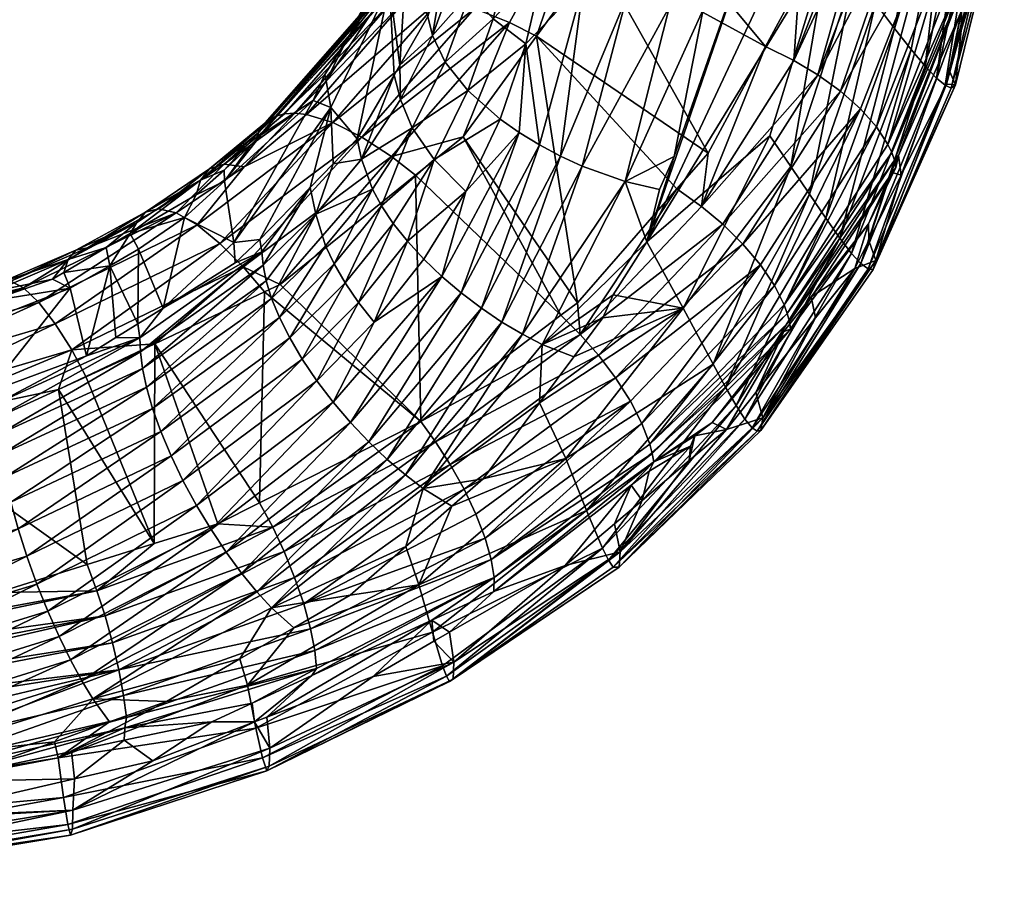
# Model space of a CAD drawing. Extents: x -0.025 to 0.025, y -0.185 to 0.024.
# Tile 6 of 256: x 0.008 to 0.018, y -0.184 to -0.175. Entities that reach past the tile are written whole.
import ezdxf

# ---------------------------------------------------------------- set-up
doc = ezdxf.new("R2010")
doc.units = 0
doc.layers.add('mesh', color=7, linetype='CONTINUOUS')

msp = doc.modelspace()

# ---------------------------------------------------------------- meshes
at = {"layer": 'mesh'}
mesh = msp.add_polyface(dxfattribs=at)
corners = [(0.016496, -0.174082, 0.159338), (0.015864, -0.176132, 0.160477), (0.016088, -0.17646, 0.160878), (0.015891, -0.173359, 0.158639), (0.015287, -0.174097, 0.15893), (0.015151, -0.174781, 0.159339), (0.01484, -0.176354, 0.16028), (0.015367, -0.172893, 0.158255), (0.016759, -0.174412, 0.159735), (0.016288, -0.176757, 0.161307), (0.016991, -0.169859, 0.15722), (0.016463, -0.177016, 0.161762), (0.0172, -0.174983, 0.160619), (0.016994, -0.174714, 0.160162), (0.016614, -0.17723, 0.162239), (0.014792, -0.17475, 0.159274), (0.013626, -0.176351, 0.160363), (0.014331, -0.174653, 0.159286), (0.013871, -0.174502, 0.159393), (0.013858, -0.176457, 0.160349), (0.014315, -0.176621, 0.160392), (0.017165, -0.171709, 0.165393), (0.016893, -0.173666, 0.166401), (0.01678, -0.173628, 0.16641), (0.016123, -0.175326, 0.167365), (0.015817, -0.175178, 0.167346), (0.016177, -0.174508, 0.166965), (0.017545, -0.174028, 0.166093), (0.016834, -0.175844, 0.167103), (0.016621, -0.175655, 0.167242), (0.015132, -0.176889, 0.16827), (0.016379, -0.175479, 0.167329), (0.015205, -0.176317, 0.167995), (0.01536, -0.17708, 0.168258), (0.017051, -0.173741, 0.16635), (0.016508, -0.173536, 0.16643), (0.014007, -0.174186, 0.167007), (0.014314, -0.173369, 0.166558), (0.013367, -0.175065, 0.167516), (0.014869, -0.176702, 0.168225), (0.013983, -0.173269, 0.16649), (0.014547, -0.177267, 0.160865), (0.016206, -0.173729, 0.158973), (0.014513, -0.172811, 0.158283), (0.014288, -0.172772, 0.158322), (0.01496, -0.172872, 0.158236), (0.01482, -0.172864, 0.158229), (0.01406, -0.172701, 0.158419), (0.013819, -0.172627, 0.158521), (0.013659, -0.172552, 0.158636), (0.017245, -0.173833, 0.166286)]
mesh.append_faces([[corners[k] for k in face] for face in [(0, 1, 2, 2), (3, 4, 5, 5), (6, 3, 5, 5), (3, 7, 4, 4), (8, 2, 9, 9), (8, 0, 2, 2), (10, 0, 8, 8), (11, 12, 13, 13), (11, 14, 12, 12), (13, 8, 9, 9), (15, 5, 4, 4), (16, 17, 18, 18), (19, 17, 16, 16), (19, 15, 17, 17), (20, 15, 19, 19), (20, 5, 15, 15), (6, 5, 20, 20), (21, 22, 23, 23), (24, 25, 26, 26), (27, 28, 29, 29), (30, 24, 31, 31), (30, 25, 24, 24), (30, 32, 25, 25), (33, 31, 29, 29), (31, 22, 34, 34), (24, 22, 31, 31), (24, 23, 22, 22), (26, 23, 24, 24), (26, 35, 23, 23), (25, 36, 37, 37), (32, 36, 25, 25), (32, 38, 36, 36), (39, 38, 32, 32), (37, 26, 25, 25), (37, 35, 26, 26), (40, 36, 38, 38), (40, 37, 36, 36), (6, 41, 3, 3), (41, 42, 3, 3), (41, 0, 42, 42), (41, 1, 0, 0), (17, 43, 44, 44), (45, 4, 7, 7), (45, 15, 4, 4), (45, 46, 15, 15), (15, 43, 17, 17), (46, 43, 15, 15), (17, 47, 18, 18), (44, 47, 17, 17), (48, 49, 18, 18), (29, 31, 50, 50)]])
mesh = msp.add_polyface(dxfattribs=at)
corners = [(0.018341, -0.173591, 0.163055), (0.018321, -0.17347, 0.163938), (0.018354, -0.173167, 0.163778), (0.017911, -0.175004, 0.164774), (0.017852, -0.175587, 0.164124), (0.017792, -0.175447, 0.165016), (0.017757, -0.17558, 0.165088), (0.017805, -0.175624, 0.163137), (0.018273, -0.173571, 0.162052), (0.017741, -0.17559, 0.162629), (0.018091, -0.173419, 0.161019), (0.016969, -0.177565, 0.164233), (0.017001, -0.177469, 0.165189), (0.017791, -0.173087, 0.159997), (0.017378, -0.175209, 0.161101), (0.017528, -0.175388, 0.161604), (0.017956, -0.173278, 0.160503), (0.017648, -0.175514, 0.162116), (0.016994, -0.174714, 0.160162), (0.0172, -0.174983, 0.160619), (0.017596, -0.172852, 0.159513), (0.01728, -0.170181, 0.157604), (0.016759, -0.174412, 0.159735), (0.016917, -0.177556, 0.163738), (0.017974, -0.174658, 0.165171), (0.017915, -0.174795, 0.165248), (0.018329, -0.172954, 0.164256), (0.017272, -0.176554, 0.165644), (0.017241, -0.176343, 0.166117), (0.017447, -0.171788, 0.165315), (0.017051, -0.173741, 0.16635), (0.016893, -0.173666, 0.166401), (0.018374, -0.172445, 0.164309), (0.017937, -0.174513, 0.165416), (0.017921, -0.174453, 0.165518), (0.017855, -0.174357, 0.165659), (0.018289, -0.1723, 0.164561), (0.017128, -0.176224, 0.166702), (0.017169, -0.176312, 0.166585), (0.017198, -0.176395, 0.166465), (0.017006, -0.176037, 0.166919), (0.016834, -0.175844, 0.167103), (0.017545, -0.174028, 0.166093), (0.017953, -0.172016, 0.165014), (0.017245, -0.173833, 0.166286), (0.017725, -0.174193, 0.165888), (0.016621, -0.175655, 0.167242), (0.016379, -0.175479, 0.167329)]
mesh.append_faces([[corners[k] for k in face] for face in [(0, 1, 2, 2), (0, 3, 1, 1), (4, 3, 0, 0), (4, 5, 3, 3), (6, 5, 4, 4), (0, 7, 4, 4), (0, 8, 7, 7), (9, 8, 10, 10), (9, 7, 8, 8), (11, 7, 9, 9), (11, 4, 7, 7), (12, 6, 4, 4), (13, 14, 15, 15), (16, 15, 17, 17), (16, 13, 15, 15), (18, 19, 20, 20), (21, 22, 18, 18), (13, 19, 14, 14), (13, 20, 19, 19), (17, 10, 16, 16), (17, 9, 10, 10), (23, 9, 17, 17), (24, 3, 25, 25), (24, 1, 3, 3), (26, 1, 24, 24), (26, 2, 1, 1), (25, 6, 27, 27), (25, 5, 6, 6), (3, 5, 25, 25), (27, 28, 25, 25), (29, 30, 31, 31), (32, 26, 24, 24), (32, 33, 34, 34), (24, 33, 32, 32), (34, 35, 36, 36), (33, 24, 25, 25), (28, 33, 25, 25), (34, 37, 35, 35), (34, 38, 37, 37), (33, 38, 34, 34), (33, 39, 38, 38), (28, 39, 33, 33), (40, 41, 42, 42), (43, 42, 44, 44), (43, 45, 42, 42), (36, 35, 45, 45), (46, 44, 42, 42), (47, 30, 44, 44), (40, 42, 45, 45), (37, 45, 35, 35), (37, 40, 45, 45)]])
mesh = msp.add_polyface(dxfattribs=at)
corners = [(0.012854, -0.173817, 0.160234), (0.01271, -0.173571, 0.16061), (0.012519, -0.174336, 0.161079), (0.012255, -0.175059, 0.161538), (0.012205, -0.174857, 0.161919), (0.011904, -0.175378, 0.162273), (0.012643, -0.173349, 0.160967), (0.012633, -0.175649, 0.160831), (0.012978, -0.175954, 0.160568), (0.013252, -0.175147, 0.16009), (0.012273, -0.176385, 0.161288), (0.012038, -0.176048, 0.161616), (0.012659, -0.174601, 0.160706), (0.013103, -0.174068, 0.159886), (0.011912, -0.175745, 0.161987), (0.012389, -0.175343, 0.161165), (0.012905, -0.174879, 0.160366), (0.01345, -0.174302, 0.159598), (0.013871, -0.174502, 0.159393), (0.013181, -0.176097, 0.160473), (0.013399, -0.17623, 0.160405), (0.013626, -0.176351, 0.160363), (0.011974, -0.174258, 0.164185), (0.013805, -0.177921, 0.168955), (0.012581, -0.176144, 0.16814), (0.013367, -0.175065, 0.167516), (0.012106, -0.173748, 0.164244), (0.012027, -0.173995, 0.164385), (0.012138, -0.173667, 0.16441), (0.012375, -0.173324, 0.165205), (0.012492, -0.173262, 0.165404), (0.011627, -0.174715, 0.166017), (0.012164, -0.173571, 0.164602), (0.011397, -0.175017, 0.165217), (0.013079, -0.17492, 0.167422), (0.011814, -0.176355, 0.168267), (0.013983, -0.173269, 0.16649), (0.012006, -0.174636, 0.166614), (0.013157, -0.173151, 0.166095), (0.012338, -0.17467, 0.166958), (0.01279, -0.173176, 0.165778), (0.011498, -0.176147, 0.168043), (0.012704, -0.174769, 0.16723), (0.013565, -0.173184, 0.166335), (0.011862, -0.174645, 0.166423), (0.011734, -0.174672, 0.166223), (0.012631, -0.173212, 0.165596), (0.012398, -0.174191, 0.161498), (0.013659, -0.172552, 0.158636), (0.01232, -0.173242, 0.163589)]
mesh.append_faces([[corners[k] for k in face] for face in [(0, 1, 2, 2), (3, 4, 5, 5), (1, 6, 2, 2), (7, 8, 9, 9), (7, 10, 8, 8), (11, 10, 7, 7), (12, 2, 3, 3), (12, 0, 2, 2), (13, 0, 12, 12), (14, 3, 5, 5), (15, 3, 14, 14), (15, 12, 3, 3), (16, 12, 15, 15), (16, 13, 12, 12), (17, 13, 16, 16), (11, 15, 14, 14), (7, 15, 11, 11), (7, 16, 15, 15), (9, 16, 7, 7), (9, 17, 16, 16), (18, 17, 9, 9), (19, 9, 8, 8), (20, 9, 19, 19), (20, 18, 9, 9), (21, 18, 20, 20), (22, 5, 4, 4), (23, 24, 25, 25), (22, 26, 27, 27), (27, 26, 28, 28), (29, 30, 31, 31), (32, 33, 28, 28), (34, 24, 35, 35), (34, 25, 24, 24), (36, 25, 34, 34), (37, 38, 39, 39), (40, 38, 37, 37), (41, 34, 35, 35), (42, 34, 41, 41), (42, 36, 34, 34), (43, 36, 42, 42), (44, 45, 46, 46), (39, 43, 42, 42), (38, 43, 39, 39), (37, 44, 40, 40), (2, 6, 47, 47), (3, 47, 4, 4), (3, 2, 47, 47), (18, 48, 17, 17), (49, 4, 47, 47), (22, 4, 49, 49), (49, 26, 22, 22)]])
mesh = msp.add_polyface(dxfattribs=at)
corners = [(0.011912, -0.175745, 0.161987), (0.011904, -0.175378, 0.162273), (0.011843, -0.175483, 0.162344), (0.011495, -0.176382, 0.16242), (0.011449, -0.176166, 0.16281), (0.011799, -0.17436, 0.164606), (0.011397, -0.175017, 0.165217), (0.011348, -0.175084, 0.165046), (0.012138, -0.173667, 0.16441), (0.012027, -0.173995, 0.164385), (0.010577, -0.175922, 0.16676), (0.011734, -0.174672, 0.166223), (0.010671, -0.175898, 0.16697), (0.011627, -0.174715, 0.166017), (0.012492, -0.173262, 0.165404), (0.010499, -0.175965, 0.16655), (0.011539, -0.174773, 0.165811), (0.012375, -0.173324, 0.165205), (0.012282, -0.173398, 0.165002), (0.010394, -0.176096, 0.166145), (0.011472, -0.174844, 0.165607), (0.010438, -0.176023, 0.166344), (0.011425, -0.174926, 0.165408), (0.012212, -0.173481, 0.1648), (0.012164, -0.173571, 0.164602), (0.010365, -0.17618, 0.165954), (0.012338, -0.17467, 0.166958), (0.011187, -0.175992, 0.167742), (0.010905, -0.175906, 0.167377), (0.012006, -0.174636, 0.166614), (0.011862, -0.174645, 0.166423), (0.010781, -0.175892, 0.167177), (0.010026, -0.176437, 0.167312), (0.012704, -0.174769, 0.16723), (0.011498, -0.176147, 0.168043), (0.010238, -0.176465, 0.167725), (0.011117, -0.175545, 0.164998), (0.011168, -0.175829, 0.164398), (0.011794, -0.174528, 0.164356), (0.011974, -0.174258, 0.164185), (0.010978, -0.175753, 0.16513), (0.011102, -0.175477, 0.165286), (0.010421, -0.176124, 0.165707)]
mesh.append_faces([[corners[k] for k in face] for face in [(0, 1, 2, 2), (3, 2, 4, 4), (3, 0, 2, 2), (5, 6, 7, 7), (5, 8, 6, 6), (9, 8, 5, 5), (10, 11, 12, 12), (13, 11, 10, 10), (13, 14, 11, 11), (15, 13, 10, 10), (16, 13, 15, 15), (16, 17, 13, 13), (18, 17, 16, 16), (19, 20, 21, 21), (22, 20, 19, 19), (22, 23, 20, 20), (24, 23, 22, 22), (22, 6, 24, 24), (22, 25, 6, 6), (19, 25, 22, 22), (26, 27, 28, 28), (29, 26, 28, 28), (21, 16, 15, 15), (20, 16, 21, 21), (20, 18, 16, 16), (23, 18, 20, 20), (30, 12, 11, 11), (31, 12, 30, 30), (31, 32, 12, 12), (27, 33, 34, 34), (26, 33, 27, 27), (29, 31, 30, 30), (28, 31, 29, 29), (28, 35, 31, 31), (27, 35, 28, 28), (36, 37, 38, 38), (38, 1, 39, 39), (38, 2, 1, 1), (4, 38, 37, 37), (2, 38, 4, 4), (37, 36, 40, 40), (40, 41, 42, 42), (36, 41, 40, 40), (36, 7, 41, 41), (38, 7, 36, 36), (38, 5, 7, 7), (38, 9, 5, 5), (39, 9, 38, 38), (6, 41, 7, 7), (25, 41, 6, 6), (25, 42, 41, 41)]])
mesh = msp.add_polyface(dxfattribs=at)
corners = [(0.017001, -0.177469, 0.165189), (0.016924, -0.177252, 0.166042), (0.017272, -0.176554, 0.165644), (0.016774, -0.177553, 0.166214), (0.015259, -0.178577, 0.162423), (0.016288, -0.176757, 0.161307), (0.016088, -0.17646, 0.160878), (0.017852, -0.175587, 0.164124), (0.016969, -0.177565, 0.164233), (0.017757, -0.17558, 0.165088), (0.01684, -0.177501, 0.163237), (0.016739, -0.177393, 0.162734), (0.015674, -0.179257, 0.164316), (0.017528, -0.175388, 0.161604), (0.017378, -0.175209, 0.161101), (0.016917, -0.177556, 0.163738), (0.01573, -0.179295, 0.164802), (0.017648, -0.175514, 0.162116), (0.015504, -0.179021, 0.163342), (0.016614, -0.17723, 0.162239), (0.016463, -0.177016, 0.161762), (0.015598, -0.179167, 0.163826), (0.015391, -0.178822, 0.162872), (0.016994, -0.174714, 0.160162), (0.0172, -0.174983, 0.160619), (0.017741, -0.17559, 0.162629), (0.015768, -0.179286, 0.165281), (0.015789, -0.17915, 0.166201), (0.017163, -0.176522, 0.166218), (0.017241, -0.176343, 0.166117), (0.016922, -0.177076, 0.166529), (0.016306, -0.177858, 0.166994), (0.016352, -0.178082, 0.166531), (0.015716, -0.178879, 0.167009), (0.016015, -0.178227, 0.167214), (0.014607, -0.179533, 0.168498), (0.016052, -0.178035, 0.167587), (0.016075, -0.178122, 0.16747), (0.016086, -0.178202, 0.167351), (0.017198, -0.176395, 0.166465), (0.017169, -0.176312, 0.166585), (0.017214, -0.176472, 0.166344), (0.016018, -0.177941, 0.167699), (0.017128, -0.176224, 0.166702), (0.016834, -0.175844, 0.167103), (0.015764, -0.177514, 0.168073), (0.015575, -0.177292, 0.168192), (0.016621, -0.175655, 0.167242), (0.01536, -0.17708, 0.168258), (0.015132, -0.176889, 0.16827), (0.016379, -0.175479, 0.167329), (0.015914, -0.177735, 0.167905), (0.017006, -0.176037, 0.166919)]
mesh.append_faces([[corners[k] for k in face] for face in [(0, 1, 2, 2), (0, 3, 1, 1), (4, 5, 6, 6), (0, 7, 8, 8), (2, 9, 0, 0), (10, 11, 12, 12), (13, 11, 10, 10), (13, 14, 11, 11), (15, 10, 16, 16), (17, 10, 15, 15), (17, 13, 10, 10), (18, 19, 20, 20), (18, 21, 19, 19), (20, 22, 18, 18), (20, 5, 22, 22), (23, 5, 20, 20), (11, 19, 21, 21), (14, 19, 11, 11), (14, 24, 19, 19), (15, 8, 25, 25), (26, 8, 15, 15), (26, 0, 8, 8), (27, 3, 0, 0), (2, 28, 29, 29), (1, 28, 2, 2), (1, 30, 28, 28), (3, 30, 1, 1), (3, 31, 30, 30), (32, 31, 3, 3), (33, 31, 32, 32), (33, 34, 31, 31), (35, 36, 37, 37), (38, 31, 34, 34), (30, 31, 38, 38), (39, 36, 40, 40), (39, 37, 36, 36), (41, 37, 39, 39), (42, 40, 36, 36), (43, 40, 42, 42), (29, 41, 39, 39), (28, 41, 29, 29), (44, 45, 46, 46), (47, 46, 48, 48), (47, 44, 46, 46), (48, 49, 50, 50), (41, 38, 37, 37), (41, 30, 38, 38), (28, 30, 41, 41), (51, 44, 52, 52), (51, 45, 44, 44), (42, 52, 43, 43), (42, 51, 52, 52)]])
mesh = msp.add_polyface(dxfattribs=at)
corners = [(0.014938, -0.177978, 0.161594), (0.014079, -0.17808, 0.161373), (0.013766, -0.1785, 0.161653), (0.014187, -0.177834, 0.161217), (0.013401, -0.178991, 0.161981), (0.016088, -0.17646, 0.160878), (0.015864, -0.176132, 0.160477), (0.015259, -0.178577, 0.162423), (0.015391, -0.178822, 0.162872), (0.016288, -0.176757, 0.161307), (0.014315, -0.176621, 0.160392), (0.014684, -0.176707, 0.160504), (0.01484, -0.176354, 0.16028), (0.013429, -0.178365, 0.161488), (0.012778, -0.177978, 0.161363), (0.01177, -0.179597, 0.162328), (0.012998, -0.178126, 0.16138), (0.012561, -0.177815, 0.161376), (0.011572, -0.179409, 0.162279), (0.012353, -0.177638, 0.16142), (0.011377, -0.179203, 0.162262), (0.01216, -0.177452, 0.161494), (0.01261, -0.176728, 0.161041), (0.011986, -0.177261, 0.161597), (0.013181, -0.176097, 0.160473), (0.013399, -0.17623, 0.160405), (0.013626, -0.176351, 0.160363), (0.013858, -0.176457, 0.160349), (0.013217, -0.178255, 0.161422), (0.012273, -0.176385, 0.161288), (0.012978, -0.175954, 0.160568), (0.013836, -0.17826, 0.1691), (0.013628, -0.178054, 0.169039), (0.013805, -0.177921, 0.168955), (0.012128, -0.179192, 0.169756), (0.015575, -0.177292, 0.168192), (0.014213, -0.178724, 0.169061), (0.01403, -0.178482, 0.169107), (0.015764, -0.177514, 0.168073), (0.01536, -0.17708, 0.168258), (0.014869, -0.176702, 0.168225), (0.015205, -0.176317, 0.167995), (0.015132, -0.176889, 0.16827), (0.014496, -0.179214, 0.168803), (0.015914, -0.177735, 0.167905), (0.014372, -0.178973, 0.168958), (0.01458, -0.179434, 0.168607), (0.016018, -0.177941, 0.167699), (0.013367, -0.175065, 0.167516), (0.012581, -0.176144, 0.16814), (0.012073, -0.176554, 0.168391), (0.011814, -0.176355, 0.168267), (0.014547, -0.177267, 0.160865)]
mesh.append_faces([[corners[k] for k in face] for face in [(0, 1, 2, 2), (0, 3, 1, 1), (2, 4, 0, 0), (0, 5, 6, 6), (7, 5, 0, 0), (8, 9, 7, 7), (10, 11, 12, 12), (1, 13, 2, 2), (1, 3, 13, 13), (14, 15, 16, 16), (17, 18, 14, 14), (19, 20, 17, 17), (21, 22, 23, 23), (19, 22, 21, 21), (19, 24, 22, 22), (17, 24, 19, 19), (17, 25, 24, 24), (14, 25, 17, 17), (14, 26, 25, 25), (16, 26, 14, 14), (16, 27, 26, 26), (28, 27, 16, 16), (28, 10, 27, 27), (13, 10, 28, 28), (22, 29, 23, 23), (22, 30, 29, 29), (24, 30, 22, 22), (31, 32, 33, 33), (31, 34, 32, 32), (35, 36, 37, 37), (35, 38, 36, 36), (39, 37, 31, 31), (39, 35, 37, 37), (40, 41, 42, 42), (31, 42, 39, 39), (31, 40, 42, 42), (33, 40, 31, 31), (43, 38, 44, 44), (43, 45, 38, 38), (46, 44, 47, 47), (33, 48, 40, 40), (32, 49, 33, 33), (32, 50, 49, 49), (34, 50, 32, 32), (51, 49, 50, 50), (11, 52, 12, 12), (52, 3, 0, 0), (0, 6, 52, 52), (10, 52, 11, 11), (13, 52, 10, 10), (3, 52, 13, 13)]])
mesh = msp.add_polyface(dxfattribs=at)
corners = [(0.010617, -0.178078, 0.162681), (0.009347, -0.179297, 0.163227), (0.010726, -0.178297, 0.162536), (0.010533, -0.177873, 0.162848), (0.009259, -0.179051, 0.163367), (0.010475, -0.177686, 0.16303), (0.009194, -0.178825, 0.163532), (0.009151, -0.178622, 0.163718), (0.010441, -0.177519, 0.163224), (0.009128, -0.178446, 0.163916), (0.010429, -0.177373, 0.163422), (0.009124, -0.178296, 0.16412), (0.009373, -0.177976, 0.164151), (0.009101, -0.178146, 0.164284), (0.009602, -0.177008, 0.165892), (0.009109, -0.177347, 0.166075), (0.010128, -0.177276, 0.164272), (0.010455, -0.177802, 0.169159), (0.010402, -0.180061, 0.170334), (0.009282, -0.178359, 0.169523), (0.00902, -0.177179, 0.166416), (0.010227, -0.177536, 0.168995), (0.009511, -0.176959, 0.168041), (0.009323, -0.176914, 0.167623), (0.010026, -0.176437, 0.167312), (0.009771, -0.176608, 0.166482), (0.009091, -0.177061, 0.166789), (0.010026, -0.1765, 0.165952), (0.01031, -0.176229, 0.165776), (0.010365, -0.17618, 0.165954), (0.009182, -0.176951, 0.167197), (0.010577, -0.175922, 0.16676), (0.010671, -0.175898, 0.16697), (0.009869, -0.176488, 0.166889), (0.010499, -0.175965, 0.16655), (0.010394, -0.176096, 0.166145), (0.010438, -0.176023, 0.166344), (0.008561, -0.177331, 0.167903), (0.010238, -0.176465, 0.167725), (0.009735, -0.177086, 0.168423), (0.008041, -0.177916, 0.168968), (0.008393, -0.178424, 0.169574), (0.009979, -0.177285, 0.168746), (0.011187, -0.175992, 0.167742), (0.008216, -0.178144, 0.169306), (0.010144, -0.177492, 0.163776), (0.010408, -0.177241, 0.163592), (0.010978, -0.175753, 0.16513), (0.01003, -0.176618, 0.165655), (0.009725, -0.176765, 0.166127), (0.010421, -0.176124, 0.165707)]
mesh.append_faces([[corners[k] for k in face] for face in [(0, 1, 2, 2), (3, 4, 0, 0), (5, 6, 3, 3), (5, 7, 6, 6), (8, 7, 5, 5), (8, 9, 7, 7), (10, 9, 8, 8), (10, 11, 9, 9), (12, 11, 10, 10), (12, 13, 11, 11), (12, 14, 15, 15), (16, 14, 12, 12), (17, 18, 19, 19), (15, 14, 20, 20), (21, 17, 19, 19), (22, 23, 24, 24), (20, 25, 26, 26), (27, 28, 29, 29), (25, 30, 26, 26), (31, 32, 24, 24), (33, 24, 23, 23), (33, 31, 24, 24), (34, 31, 33, 33), (35, 36, 25, 25), (35, 27, 29, 29), (25, 27, 35, 35), (37, 23, 22, 22), (30, 33, 23, 23), (25, 33, 30, 30), (25, 34, 33, 33), (36, 34, 25, 25), (38, 22, 24, 24), (39, 22, 38, 38), (39, 40, 22, 22), (41, 21, 19, 19), (42, 21, 41, 41), (43, 39, 38, 38), (42, 44, 39, 39), (10, 45, 12, 12), (10, 46, 45, 45), (45, 16, 12, 12), (16, 47, 48, 48), (16, 48, 14, 14), (16, 45, 46, 46), (14, 49, 20, 20), (48, 49, 14, 14), (48, 27, 49, 49), (48, 28, 27, 27), (50, 28, 48, 48), (49, 25, 20, 20), (25, 49, 27, 27)]])
mesh = msp.add_polyface(dxfattribs=at)
corners = [(0.01132, -0.177707, 0.162142), (0.010726, -0.178297, 0.162536), (0.01086, -0.178524, 0.162418), (0.011495, -0.176382, 0.16242), (0.011611, -0.176704, 0.162048), (0.012038, -0.176048, 0.161616), (0.012353, -0.177638, 0.16142), (0.01216, -0.177452, 0.161494), (0.01163, -0.178128, 0.161924), (0.011192, -0.176431, 0.163002), (0.011449, -0.176166, 0.16281), (0.011005, -0.176972, 0.162832), (0.010947, -0.176685, 0.163187), (0.01119, -0.178984, 0.16228), (0.010429, -0.177373, 0.163422), (0.010408, -0.177241, 0.163592), (0.010441, -0.177519, 0.163224), (0.010475, -0.177686, 0.16303), (0.010533, -0.177873, 0.162848), (0.01111, -0.177311, 0.162458), (0.011464, -0.177916, 0.162019), (0.011016, -0.178755, 0.162332), (0.011709, -0.176883, 0.161878), (0.011835, -0.17707, 0.161726), (0.012273, -0.176385, 0.161288), (0.011202, -0.177504, 0.16229), (0.010617, -0.178078, 0.162681), (0.011986, -0.177261, 0.161597), (0.011912, -0.175745, 0.161987), (0.011168, -0.175829, 0.164398), (0.010978, -0.175753, 0.16513), (0.010128, -0.177276, 0.164272), (0.010623, -0.177723, 0.169107), (0.012128, -0.179192, 0.169756), (0.010455, -0.177802, 0.169159), (0.012073, -0.176554, 0.168391), (0.01031, -0.176229, 0.165776), (0.010421, -0.176124, 0.165707), (0.010365, -0.17618, 0.165954), (0.011814, -0.176355, 0.168267), (0.010227, -0.177536, 0.168995), (0.011498, -0.176147, 0.168043), (0.010238, -0.176465, 0.167725), (0.010026, -0.176437, 0.167312), (0.010781, -0.175892, 0.167177), (0.009979, -0.177285, 0.168746), (0.011187, -0.175992, 0.167742), (0.009735, -0.177086, 0.168423), (0.01003, -0.176618, 0.165655)]
mesh.append_faces([[corners[k] for k in face] for face in [(0, 1, 2, 2), (3, 4, 5, 5), (6, 7, 8, 8), (9, 3, 10, 10), (9, 11, 3, 3), (12, 11, 9, 9), (8, 13, 6, 6), (14, 12, 15, 15), (16, 12, 14, 14), (16, 11, 12, 12), (17, 11, 16, 16), (17, 18, 11, 11), (11, 4, 3, 3), (11, 19, 4, 4), (18, 19, 11, 11), (20, 2, 21, 21), (22, 23, 24, 24), (22, 0, 23, 23), (25, 0, 22, 22), (25, 1, 0, 0), (26, 1, 25, 25), (5, 22, 24, 24), (4, 22, 5, 5), (4, 25, 22, 22), (19, 25, 4, 4), (19, 26, 25, 25), (18, 26, 19, 19), (8, 20, 21, 21), (8, 27, 20, 20), (7, 27, 8, 8), (5, 28, 3, 3), (20, 0, 2, 2), (20, 23, 0, 0), (27, 23, 20, 20), (27, 24, 23, 23), (10, 29, 9, 9), (29, 30, 31, 31), (29, 12, 9, 9), (29, 15, 12, 12), (31, 15, 29, 29), (32, 33, 34, 34), (32, 35, 33, 33), (36, 37, 38, 38), (39, 35, 32, 32), (40, 32, 34, 34), (40, 39, 32, 32), (41, 39, 40, 40), (42, 43, 44, 44), (45, 41, 40, 40), (46, 41, 45, 45), (45, 47, 46, 46), (30, 37, 48, 48)]])
mesh = msp.add_polyface(dxfattribs=at)
corners = [(0.009124, -0.178296, 0.16412), (0.009101, -0.178146, 0.164284), (0.008867, -0.178292, 0.164398), (0.008552, -0.178489, 0.164551), (0.009347, -0.179297, 0.163227), (0.00782, -0.180339, 0.16368), (0.009456, -0.179557, 0.163119), (0.009259, -0.179051, 0.163367), (0.007741, -0.180053, 0.16378), (0.007679, -0.179786, 0.163917), (0.009194, -0.178825, 0.163532), (0.007634, -0.179543, 0.164083), (0.009151, -0.178622, 0.163718), (0.007607, -0.17933, 0.164271), (0.009128, -0.178446, 0.163916), (0.007595, -0.179147, 0.164474), (0.007597, -0.178995, 0.164685), (0.009373, -0.177976, 0.164151), (0.009109, -0.177347, 0.166075), (0.009276, -0.180498, 0.170635), (0.008545, -0.178708, 0.169752), (0.009282, -0.178359, 0.169523), (0.008251, -0.178847, 0.169843), (0.008558, -0.180722, 0.170796), (0.006466, -0.179228, 0.170125), (0.008376, -0.177765, 0.166303), (0.008189, -0.177666, 0.166757), (0.007511, -0.177902, 0.166937), (0.008309, -0.177596, 0.166708), (0.008393, -0.178424, 0.169574), (0.007879, -0.17776, 0.168575), (0.007742, -0.177689, 0.16815), (0.008561, -0.177331, 0.167903), (0.008356, -0.177456, 0.167066), (0.007565, -0.177794, 0.167312), (0.008763, -0.177329, 0.166521), (0.009091, -0.177061, 0.166789), (0.00902, -0.177179, 0.166416), (0.008438, -0.177356, 0.167474), (0.007636, -0.177703, 0.167721), (0.009182, -0.176951, 0.167197), (0.009511, -0.176959, 0.168041), (0.008041, -0.177916, 0.168968), (0.009323, -0.176914, 0.167623), (0.008216, -0.178144, 0.169306), (0.009735, -0.177086, 0.168423), (0.009979, -0.177285, 0.168746), (0.006396, -0.179013, 0.169986), (0.007493, -0.178881, 0.16488), (0.008801, -0.177523, 0.166171)]
mesh.append_faces([[corners[k] for k in face] for face in [(0, 1, 2, 2), (3, 0, 2, 2), (4, 5, 6, 6), (7, 8, 4, 4), (7, 9, 8, 8), (10, 9, 7, 7), (10, 11, 9, 9), (12, 11, 10, 10), (12, 13, 11, 11), (14, 13, 12, 12), (14, 15, 13, 13), (0, 15, 14, 14), (0, 16, 15, 15), (3, 16, 0, 0), (17, 18, 1, 1), (19, 20, 21, 21), (19, 22, 20, 20), (23, 24, 22, 22), (25, 26, 27, 27), (25, 28, 26, 26), (29, 20, 22, 22), (30, 31, 32, 32), (26, 33, 34, 34), (28, 33, 26, 26), (35, 33, 28, 28), (35, 36, 33, 33), (37, 36, 35, 35), (38, 31, 39, 39), (38, 32, 31, 31), (40, 32, 38, 38), (33, 39, 34, 34), (33, 38, 39, 39), (36, 38, 33, 33), (36, 40, 38, 38), (24, 29, 22, 22), (30, 41, 42, 42), (32, 41, 30, 30), (40, 43, 32, 32), (44, 42, 45, 45), (29, 21, 20, 20), (29, 44, 46, 46), (29, 47, 44, 44), (3, 48, 16, 16), (3, 25, 48, 48), (3, 49, 25, 25), (2, 49, 3, 3), (1, 49, 2, 2), (1, 18, 49, 49), (49, 28, 25, 25), (49, 35, 28, 28), (49, 37, 35, 35), (18, 37, 49, 49)]])
mesh = msp.add_polyface(dxfattribs=at)
corners = [(0.013673, -0.180732, 0.168164), (0.014201, -0.180286, 0.167883), (0.014263, -0.180587, 0.167112), (0.015789, -0.17915, 0.166201), (0.015716, -0.178879, 0.167009), (0.016352, -0.178082, 0.166531), (0.0154, -0.179276, 0.167247), (0.015003, -0.17961, 0.167457), (0.015391, -0.178822, 0.162872), (0.013904, -0.180145, 0.163439), (0.014073, -0.180548, 0.164339), (0.015259, -0.178577, 0.162423), (0.013683, -0.179588, 0.162621), (0.014938, -0.177978, 0.161594), (0.013401, -0.178991, 0.161981), (0.01684, -0.177501, 0.163237), (0.015674, -0.179257, 0.164316), (0.01573, -0.179295, 0.164802), (0.016917, -0.177556, 0.163738), (0.015768, -0.179286, 0.165281), (0.014137, -0.180677, 0.164811), (0.015598, -0.179167, 0.163826), (0.015504, -0.179021, 0.163342), (0.014188, -0.18075, 0.165287), (0.014251, -0.180749, 0.166223), (0.016739, -0.177393, 0.162734), (0.017001, -0.177469, 0.165189), (0.016774, -0.177553, 0.166214), (0.016015, -0.178227, 0.167214), (0.015247, -0.179203, 0.167795), (0.015061, -0.179346, 0.167886), (0.01438, -0.179873, 0.16822), (0.015764, -0.177514, 0.168073), (0.014372, -0.178973, 0.168958), (0.014213, -0.178724, 0.169061), (0.014623, -0.179622, 0.168384), (0.014575, -0.179722, 0.168124), (0.016086, -0.178202, 0.167351), (0.01458, -0.179434, 0.168607), (0.016052, -0.178035, 0.167587), (0.014607, -0.179533, 0.168498), (0.016018, -0.177941, 0.167699), (0.016075, -0.178122, 0.16747), (0.012819, -0.180441, 0.169584), (0.014496, -0.179214, 0.168803), (0.015914, -0.177735, 0.167905), (0.012883, -0.18067, 0.169394), (0.014497, -0.180037, 0.167726), (0.015014, -0.179456, 0.167874)]
mesh.append_faces([[corners[k] for k in face] for face in [(0, 1, 2, 2), (3, 4, 5, 5), (3, 6, 4, 4), (2, 6, 3, 3), (2, 7, 6, 6), (8, 9, 10, 10), (11, 9, 8, 8), (11, 12, 9, 9), (13, 12, 11, 11), (13, 14, 12, 12), (15, 16, 17, 17), (18, 17, 19, 19), (20, 21, 22, 22), (20, 23, 21, 21), (22, 10, 20, 20), (22, 8, 10, 10), (17, 24, 19, 19), (17, 23, 24, 24), (16, 23, 17, 17), (16, 21, 23, 23), (25, 21, 16, 16), (3, 24, 2, 2), (3, 19, 24, 24), (3, 26, 19, 19), (5, 27, 3, 3), (6, 28, 4, 4), (6, 29, 28, 28), (30, 29, 6, 6), (31, 1, 0, 0), (6, 7, 30, 30), (32, 33, 34, 34), (35, 36, 31, 31), (35, 29, 30, 30), (37, 29, 35, 35), (37, 28, 29, 29), (38, 39, 40, 40), (41, 39, 38, 38), (42, 35, 40, 40), (42, 37, 35, 35), (43, 33, 44, 44), (38, 44, 45, 45), (46, 44, 38, 38), (2, 1, 47, 47), (47, 7, 2, 2), (47, 48, 7, 7), (31, 47, 1, 1), (36, 47, 31, 31), (48, 47, 36, 36), (30, 7, 48, 48), (48, 36, 35, 35), (35, 30, 48, 48)]])
mesh = msp.add_polyface(dxfattribs=at)
corners = [(0.006139, -0.179272, 0.165212), (0.005908, -0.179315, 0.165249), (0.005912, -0.179466, 0.16509), (0.004129, -0.179645, 0.165534), (0.007634, -0.179543, 0.164083), (0.005956, -0.180276, 0.164305), (0.007679, -0.179786, 0.163917), (0.007607, -0.17933, 0.164271), (0.005929, -0.180023, 0.164473), (0.005914, -0.179803, 0.164665), (0.007595, -0.179147, 0.164474), (0.005909, -0.179617, 0.164873), (0.007597, -0.178995, 0.164685), (0.00673, -0.179163, 0.165117), (0.005865, -0.178289, 0.167694), (0.006349, -0.178305, 0.167244), (0.00739, -0.177943, 0.166969), (0.006034, -0.17836, 0.16729), (0.005829, -0.178395, 0.16732), (0.008189, -0.177666, 0.166757), (0.007565, -0.177794, 0.167312), (0.007511, -0.177902, 0.166937), (0.006073, -0.1783, 0.168963), (0.004048, -0.17854, 0.168786), (0.005984, -0.178212, 0.168535), (0.004005, -0.178532, 0.168358), (0.005914, -0.178211, 0.168104), (0.003974, -0.178603, 0.167951), (0.006176, -0.178472, 0.169362), (0.008041, -0.177916, 0.168968), (0.006285, -0.178717, 0.169708), (0.007879, -0.17776, 0.168575), (0.008216, -0.178144, 0.169306), (0.006396, -0.179013, 0.169986), (0.004288, -0.17936, 0.170239), (0.007636, -0.177703, 0.167721), (0.007742, -0.177689, 0.16815), (0.006466, -0.179228, 0.170125), (0.008393, -0.178424, 0.169574), (0.004319, -0.179516, 0.170366), (0.007493, -0.178881, 0.16488), (0.00412, -0.179904, 0.165115), (0.004126, -0.180101, 0.164916), (0.007406, -0.178141, 0.166511), (0.008376, -0.177765, 0.166303), (0.006059, -0.178595, 0.166763), (0.006413, -0.178526, 0.166724), (0.004094, -0.178605, 0.16917)]
mesh.append_faces([[corners[k] for k in face] for face in [(0, 1, 2, 2), (1, 3, 2, 2), (4, 5, 6, 6), (7, 8, 4, 4), (7, 9, 8, 8), (10, 9, 7, 7), (10, 11, 9, 9), (12, 11, 10, 10), (12, 2, 11, 11), (13, 2, 12, 12), (13, 0, 2, 2), (14, 15, 16, 16), (14, 17, 15, 15), (14, 18, 17, 17), (19, 20, 21, 21), (22, 23, 24, 24), (25, 26, 24, 24), (26, 27, 14, 14), (28, 29, 30, 30), (31, 29, 28, 28), (32, 30, 29, 29), (33, 30, 32, 32), (33, 34, 30, 30), (20, 16, 21, 21), (20, 14, 16, 16), (35, 14, 20, 20), (35, 26, 14, 14), (36, 26, 35, 35), (36, 24, 26, 26), (31, 24, 36, 36), (31, 22, 24, 24), (28, 22, 31, 31), (37, 33, 38, 38), (37, 39, 33, 33), (13, 12, 40, 40), (2, 41, 11, 11), (42, 9, 11, 11), (40, 43, 13, 13), (40, 44, 43, 43), (0, 45, 1, 1), (13, 45, 0, 0), (13, 46, 45, 45), (43, 46, 13, 13), (45, 17, 18, 18), (45, 15, 17, 17), (46, 15, 45, 45), (43, 15, 46, 46), (43, 16, 15, 15), (43, 21, 16, 16), (44, 21, 43, 43), (28, 47, 22, 22)]])
mesh = msp.add_polyface(dxfattribs=at)
corners = [(0.01211, -0.18094, 0.163514), (0.011375, -0.181049, 0.163394), (0.010769, -0.1814, 0.163653), (0.011968, -0.180529, 0.16303), (0.01053, -0.181185, 0.163385), (0.012778, -0.177978, 0.161363), (0.011572, -0.179409, 0.162279), (0.01177, -0.179597, 0.162328), (0.012561, -0.177815, 0.161376), (0.011377, -0.179203, 0.162262), (0.012353, -0.177638, 0.16142), (0.01119, -0.178984, 0.16228), (0.01163, -0.178128, 0.161924), (0.011016, -0.178755, 0.162332), (0.010212, -0.180814, 0.163147), (0.008502, -0.181966, 0.16394), (0.010374, -0.181013, 0.163254), (0.010047, -0.180591, 0.163068), (0.008381, -0.181743, 0.163807), (0.009884, -0.180348, 0.163023), (0.008258, -0.181493, 0.163702), (0.009729, -0.18009, 0.163016), (0.008137, -0.18122, 0.163634), (0.009584, -0.179824, 0.163048), (0.008021, -0.180931, 0.163606), (0.012155, -0.179907, 0.162503), (0.011966, -0.179763, 0.162404), (0.01086, -0.178524, 0.162418), (0.009456, -0.179557, 0.163119), (0.010726, -0.178297, 0.162536), (0.009347, -0.179297, 0.163227), (0.010617, -0.178078, 0.162681), (0.009259, -0.179051, 0.163367), (0.010533, -0.177873, 0.162848), (0.009194, -0.178825, 0.163532), (0.009956, -0.180286, 0.170483), (0.010402, -0.180061, 0.170334), (0.010544, -0.180321, 0.170433), (0.012883, -0.18067, 0.169394), (0.012913, -0.180861, 0.169175), (0.010995, -0.181643, 0.170045), (0.010779, -0.180861, 0.170449), (0.012593, -0.179916, 0.169819), (0.010876, -0.181142, 0.170368), (0.012445, -0.179652, 0.16985), (0.010666, -0.180581, 0.170469), (0.012287, -0.179407, 0.169826), (0.012128, -0.179192, 0.169756), (0.010949, -0.181409, 0.17023), (0.012819, -0.180441, 0.169584), (0.008899, -0.181851, 0.170868), (0.008831, -0.181562, 0.170943), (0.00875, -0.181272, 0.170955), (0.008663, -0.181002, 0.17091), (0.009282, -0.178359, 0.169523), (0.009276, -0.180498, 0.170635), (0.010455, -0.177802, 0.169159)]
mesh.append_faces([[corners[k] for k in face] for face in [(0, 1, 2, 2), (3, 1, 0, 0), (4, 2, 1, 1), (3, 4, 1, 1), (5, 6, 7, 7), (8, 9, 6, 6), (10, 11, 9, 9), (12, 13, 11, 11), (14, 15, 16, 16), (17, 18, 14, 14), (19, 20, 17, 17), (21, 22, 19, 19), (23, 24, 21, 21), (25, 4, 3, 3), (26, 4, 25, 25), (26, 16, 4, 4), (7, 16, 26, 26), (7, 14, 16, 16), (6, 14, 7, 7), (6, 17, 14, 14), (9, 17, 6, 6), (9, 19, 17, 17), (11, 19, 9, 9), (11, 21, 19, 19), (13, 21, 11, 11), (13, 23, 21, 21), (27, 23, 13, 13), (27, 28, 23, 23), (29, 28, 27, 27), (29, 30, 28, 28), (31, 32, 30, 30), (33, 34, 32, 32), (35, 36, 37, 37), (38, 39, 40, 40), (41, 42, 43, 43), (41, 44, 42, 42), (45, 44, 41, 41), (45, 46, 44, 44), (37, 46, 45, 45), (37, 47, 46, 46), (36, 47, 37, 37), (48, 43, 49, 49), (50, 41, 43, 43), (51, 45, 41, 41), (52, 45, 51, 51), (52, 37, 45, 45), (53, 37, 52, 52), (53, 35, 37, 37), (54, 35, 55, 55), (54, 36, 35, 35), (56, 47, 36, 36)]])
mesh = msp.add_polyface(dxfattribs=at)
corners = [(0.013683, -0.179588, 0.162621), (0.013401, -0.178991, 0.161981), (0.012796, -0.179803, 0.162522), (0.012483, -0.181767, 0.167893), (0.013673, -0.180732, 0.168164), (0.014263, -0.180587, 0.167112), (0.012436, -0.181447, 0.168639), (0.01227, -0.181543, 0.168703), (0.012461, -0.180097, 0.162728), (0.011968, -0.180529, 0.16303), (0.01211, -0.18094, 0.163514), (0.012437, -0.181975, 0.166117), (0.014188, -0.18075, 0.165287), (0.014137, -0.180677, 0.164811), (0.012404, -0.181918, 0.165653), (0.014073, -0.180548, 0.164339), (0.014251, -0.180749, 0.166223), (0.012476, -0.181948, 0.167028), (0.012363, -0.181808, 0.165193), (0.012254, -0.181447, 0.164315), (0.013904, -0.180145, 0.163439), (0.012246, -0.181316, 0.169152), (0.01291, -0.181009, 0.168942), (0.01438, -0.179873, 0.16822), (0.012155, -0.179907, 0.162503), (0.013429, -0.178365, 0.161488), (0.013766, -0.1785, 0.161653), (0.013217, -0.178255, 0.161422), (0.011966, -0.179763, 0.162404), (0.012998, -0.178126, 0.16138), (0.01177, -0.179597, 0.162328), (0.012913, -0.180861, 0.169175), (0.014623, -0.179622, 0.168384), (0.01458, -0.179434, 0.168607), (0.014607, -0.179533, 0.168498), (0.012883, -0.18067, 0.169394), (0.012593, -0.179916, 0.169819), (0.014372, -0.178973, 0.168958), (0.01272, -0.180184, 0.169729), (0.014213, -0.178724, 0.169061), (0.012445, -0.179652, 0.16985), (0.01403, -0.178482, 0.169107), (0.012287, -0.179407, 0.169826), (0.013836, -0.17826, 0.1691), (0.012128, -0.179192, 0.169756), (0.010963, -0.18191, 0.169559), (0.012819, -0.180441, 0.169584), (0.010876, -0.181142, 0.170368), (0.014496, -0.179214, 0.168803), (0.010949, -0.181409, 0.17023)]
mesh.append_faces([[corners[k] for k in face] for face in [(0, 1, 2, 2), (3, 4, 5, 5), (3, 6, 4, 4), (7, 6, 3, 3), (8, 9, 10, 10), (11, 12, 13, 13), (13, 14, 11, 11), (13, 15, 14, 14), (16, 11, 17, 17), (16, 12, 11, 11), (5, 17, 3, 3), (5, 16, 17, 17), (15, 18, 14, 14), (15, 19, 18, 18), (20, 19, 15, 15), (20, 10, 19, 19), (0, 10, 20, 20), (0, 8, 10, 10), (2, 8, 0, 0), (21, 6, 7, 7), (22, 6, 21, 21), (22, 4, 6, 6), (23, 4, 22, 22), (24, 8, 2, 2), (1, 24, 2, 2), (25, 1, 26, 26), (25, 24, 1, 1), (27, 24, 25, 25), (27, 28, 24, 24), (29, 28, 27, 27), (29, 30, 28, 28), (24, 9, 8, 8), (31, 22, 21, 21), (32, 22, 31, 31), (32, 23, 22, 22), (33, 34, 35, 35), (36, 37, 38, 38), (36, 39, 37, 37), (40, 39, 36, 36), (41, 40, 42, 42), (41, 39, 40, 40), (43, 42, 44, 44), (43, 41, 42, 42), (21, 45, 31, 31), (34, 31, 35, 35), (34, 32, 31, 31), (46, 38, 37, 37), (47, 38, 46, 46), (47, 36, 38, 38), (35, 46, 48, 48), (49, 46, 35, 35)]])
mesh = msp.add_polyface(dxfattribs=at)
corners = [(0.008618, -0.182158, 0.164096), (0.008799, -0.182407, 0.164409), (0.009406, -0.182189, 0.164236), (0.004132, -0.180322, 0.1647), (0.005956, -0.180276, 0.164305), (0.005929, -0.180023, 0.164473), (0.004236, -0.181487, 0.164278), (0.006172, -0.181491, 0.164019), (0.006103, -0.181174, 0.164023), (0.010374, -0.181013, 0.163254), (0.008502, -0.181966, 0.16394), (0.010212, -0.180814, 0.163147), (0.008381, -0.181743, 0.163807), (0.010047, -0.180591, 0.163068), (0.008258, -0.181493, 0.163702), (0.009884, -0.180348, 0.163023), (0.008137, -0.18122, 0.163634), (0.009729, -0.18009, 0.163016), (0.008021, -0.180931, 0.163606), (0.009584, -0.179824, 0.163048), (0.007914, -0.180634, 0.163621), (0.009456, -0.179557, 0.163119), (0.00782, -0.180339, 0.16368), (0.009347, -0.179297, 0.163227), (0.007741, -0.180053, 0.16378), (0.006555, -0.182803, 0.164596), (0.006481, -0.182598, 0.164422), (0.006403, -0.18236, 0.164269), (0.006324, -0.182093, 0.164147), (0.006246, -0.181801, 0.164061), (0.006044, -0.180859, 0.164074), (0.005994, -0.180557, 0.16417), (0.007679, -0.179786, 0.163917), (0.007634, -0.179543, 0.164083), (0.00875, -0.181272, 0.170955), (0.0047, -0.181834, 0.171523), (0.008663, -0.181002, 0.17091), (0.008558, -0.180722, 0.170796), (0.007603, -0.18102, 0.171009), (0.009276, -0.180498, 0.170635), (0.008899, -0.181851, 0.170868), (0.004763, -0.182343, 0.171545), (0.008831, -0.181562, 0.170943), (0.004779, -0.182493, 0.171526), (0.006851, -0.182333, 0.171233), (0.006882, -0.182608, 0.171102), (0.009956, -0.180286, 0.170483), (0.008251, -0.178847, 0.169843), (0.006466, -0.179228, 0.170125), (0.004652, -0.181522, 0.171407), (0.004126, -0.180101, 0.164916), (0.005914, -0.179803, 0.164665), (0.004149, -0.180575, 0.164553), (0.004162, -0.180767, 0.164441), (0.004201, -0.181167, 0.164322), (0.00432, -0.18212, 0.164326), (0.004747, -0.182194, 0.171563), (0.004728, -0.182049, 0.171547), (0.004684, -0.181729, 0.171484)]
mesh.append_faces([[corners[k] for k in face] for face in [(0, 1, 2, 2), (3, 4, 5, 5), (6, 7, 8, 8), (9, 10, 0, 0), (11, 12, 10, 10), (13, 14, 12, 12), (15, 16, 14, 14), (17, 18, 16, 16), (19, 20, 18, 18), (21, 20, 19, 19), (21, 22, 20, 20), (23, 24, 22, 22), (10, 25, 0, 0), (12, 26, 10, 10), (14, 27, 12, 12), (14, 28, 27, 27), (16, 28, 14, 14), (16, 29, 28, 28), (18, 29, 16, 16), (18, 7, 29, 29), (20, 7, 18, 18), (20, 8, 7, 7), (22, 8, 20, 20), (22, 30, 8, 8), (24, 30, 22, 22), (24, 31, 30, 30), (32, 31, 24, 24), (32, 4, 31, 31), (33, 5, 4, 4), (34, 35, 36, 36), (37, 36, 38, 38), (37, 39, 36, 36), (40, 41, 42, 42), (40, 43, 41, 41), (44, 43, 40, 40), (40, 45, 44, 44), (39, 46, 36, 36), (37, 47, 39, 39), (48, 38, 49, 49), (37, 38, 48, 48), (50, 5, 51, 51), (52, 31, 4, 4), (53, 30, 31, 31), (54, 8, 30, 30), (7, 55, 29, 29), (34, 56, 57, 57), (34, 42, 56, 56), (36, 35, 58, 58), (34, 57, 35, 35), (38, 36, 58, 58), (42, 41, 56, 56)]])
mesh = msp.add_polyface(dxfattribs=at)
corners = [(0.010481, -0.182929, 0.166789), (0.012437, -0.181975, 0.166117), (0.012404, -0.181918, 0.165653), (0.010348, -0.182406, 0.169297), (0.01048, -0.182356, 0.169261), (0.010512, -0.182687, 0.16853), (0.008406, -0.183352, 0.169017), (0.009262, -0.182822, 0.169591), (0.011619, -0.181919, 0.168953), (0.012483, -0.181767, 0.167893), (0.01227, -0.181543, 0.168703), (0.01211, -0.18094, 0.163514), (0.010769, -0.1814, 0.163653), (0.010274, -0.182012, 0.164244), (0.010194, -0.181733, 0.163899), (0.009406, -0.182189, 0.164236), (0.010434, -0.182793, 0.165887), (0.010365, -0.182473, 0.165029), (0.008306, -0.183217, 0.165572), (0.012363, -0.181808, 0.165193), (0.012254, -0.181447, 0.164315), (0.008247, -0.182793, 0.1648), (0.010507, -0.182881, 0.16768), (0.008382, -0.183618, 0.167299), (0.012476, -0.181948, 0.167028), (0.0084, -0.183554, 0.168176), (0.008351, -0.183506, 0.166414), (0.012246, -0.181316, 0.169152), (0.010963, -0.18191, 0.169559), (0.010326, -0.182205, 0.16976), (0.009894, -0.182405, 0.169897), (0.008953, -0.182604, 0.170051), (0.008618, -0.182158, 0.164096), (0.01053, -0.181185, 0.163385), (0.010374, -0.181013, 0.163254), (0.008962, -0.182471, 0.170299), (0.011013, -0.181835, 0.169829), (0.008979, -0.18236, 0.170553), (0.010995, -0.181643, 0.170045), (0.008949, -0.182123, 0.170735), (0.012913, -0.180861, 0.169175), (0.010949, -0.181409, 0.17023), (0.008899, -0.181851, 0.170868), (0.012883, -0.18067, 0.169394), (0.010876, -0.181142, 0.170368), (0.008831, -0.181562, 0.170943), (0.010779, -0.180861, 0.170449)]
mesh.append_faces([[corners[k] for k in face] for face in [(0, 1, 2, 2), (3, 4, 5, 5), (6, 3, 5, 5), (6, 7, 3, 3), (8, 5, 4, 4), (8, 9, 5, 5), (10, 9, 8, 8), (11, 12, 13, 13), (13, 14, 15, 15), (12, 14, 13, 13), (16, 17, 18, 18), (19, 17, 16, 16), (19, 20, 17, 17), (17, 13, 21, 21), (20, 13, 17, 17), (20, 11, 13, 13), (22, 0, 23, 23), (24, 0, 22, 22), (24, 1, 0, 0), (5, 22, 25, 25), (9, 22, 5, 5), (9, 24, 22, 22), (0, 16, 26, 26), (2, 16, 0, 0), (2, 19, 16, 16), (27, 10, 8, 8), (4, 27, 8, 8), (4, 28, 27, 27), (3, 28, 4, 4), (3, 29, 28, 28), (3, 30, 29, 29), (7, 30, 3, 3), (7, 31, 30, 30), (14, 32, 15, 15), (33, 14, 12, 12), (33, 32, 14, 14), (34, 32, 33, 33), (35, 30, 31, 31), (29, 30, 35, 35), (36, 35, 37, 37), (36, 29, 35, 35), (28, 29, 36, 36), (38, 37, 39, 39), (38, 36, 37, 37), (40, 36, 38, 38), (40, 28, 36, 36), (41, 39, 42, 42), (41, 38, 39, 39), (43, 38, 41, 41), (42, 44, 41, 41), (45, 46, 42, 42)]])
mesh = msp.add_polyface(dxfattribs=at)
corners = [(0.008406, -0.183352, 0.169017), (0.006348, -0.183471, 0.170091), (0.006651, -0.183428, 0.170055), (0.003993, -0.184078, 0.169601), (0.008247, -0.182793, 0.1648), (0.008799, -0.182407, 0.164409), (0.008209, -0.182619, 0.164576), (0.009406, -0.182189, 0.164236), (0.010274, -0.182012, 0.164244), (0.006671, -0.183067, 0.164933), (0.003917, -0.183619, 0.165441), (0.00729, -0.182949, 0.164837), (0.008351, -0.183506, 0.166414), (0.008306, -0.183217, 0.165572), (0.003942, -0.18401, 0.166208), (0.010434, -0.182793, 0.165887), (0.010365, -0.182473, 0.165029), (0.0084, -0.183554, 0.168176), (0.008382, -0.183618, 0.167299), (0.003977, -0.184359, 0.167903), (0.010507, -0.182881, 0.16768), (0.003987, -0.184285, 0.168766), (0.010512, -0.182687, 0.16853), (0.003962, -0.184269, 0.167036), (0.010481, -0.182929, 0.166789), (0.00631, -0.183163, 0.170484), (0.004827, -0.183583, 0.1705), (0.006856, -0.183048, 0.170395), (0.006555, -0.182803, 0.164596), (0.004432, -0.182808, 0.164597), (0.006481, -0.182598, 0.164422), (0.006403, -0.18236, 0.164269), (0.008618, -0.182158, 0.164096), (0.008502, -0.181966, 0.16394), (0.008381, -0.181743, 0.163807), (0.006879, -0.182942, 0.170669), (0.004817, -0.183479, 0.170729), (0.008962, -0.182471, 0.170299), (0.00839, -0.182723, 0.170144), (0.008953, -0.182604, 0.170051), (0.008979, -0.18236, 0.170553), (0.0069, -0.182846, 0.170922), (0.006882, -0.182608, 0.171102), (0.004818, -0.18304, 0.17127), (0.008949, -0.182123, 0.170735), (0.006851, -0.182333, 0.171233), (0.004803, -0.182781, 0.171426), (0.008899, -0.181851, 0.170868), (0.008423, -0.183017, 0.16974), (0.009262, -0.182822, 0.169591), (0.004501, -0.18314, 0.164873), (0.006324, -0.182093, 0.164147), (0.00435, -0.182328, 0.164368), (0.004822, -0.183344, 0.170941)]
mesh.append_faces([[corners[k] for k in face] for face in [(0, 1, 2, 2), (3, 1, 0, 0), (4, 5, 6, 6), (4, 7, 5, 5), (8, 7, 4, 4), (4, 9, 10, 10), (4, 11, 9, 9), (6, 11, 4, 4), (12, 13, 14, 14), (15, 13, 12, 12), (13, 4, 10, 10), (16, 4, 13, 13), (17, 18, 19, 19), (20, 18, 17, 17), (0, 17, 21, 21), (22, 17, 0, 0), (18, 12, 23, 23), (24, 12, 18, 18), (25, 1, 26, 26), (27, 1, 25, 25), (27, 2, 1, 1), (11, 28, 9, 9), (11, 6, 28, 28), (29, 30, 31, 31), (32, 6, 5, 5), (32, 28, 6, 6), (33, 30, 28, 28), (34, 31, 30, 30), (35, 25, 36, 36), (35, 27, 25, 25), (37, 27, 35, 35), (37, 38, 27, 27), (37, 39, 38, 38), (40, 35, 41, 41), (40, 37, 35, 35), (42, 41, 43, 43), (44, 41, 42, 42), (44, 40, 41, 41), (45, 42, 46, 46), (47, 44, 42, 42), (0, 2, 48, 48), (48, 49, 0, 0), (48, 39, 49, 49), (48, 38, 39, 39), (48, 27, 38, 38), (48, 2, 27, 27), (9, 28, 50, 50), (51, 52, 31, 31), (30, 50, 28, 28), (36, 53, 35, 35), (41, 35, 53, 53)]])
mesh = msp.add_polyface(dxfattribs=at)
corners = [(-0.000498, -0.184295, 0.169822), (0.003992, -0.18376, 0.170335), (0.003993, -0.184078, 0.169601), (0.004837, -0.183687, 0.170271), (0.006348, -0.183471, 0.170091), (0.003917, -0.183619, 0.165441), (0.004579, -0.183465, 0.165258), (0.003912, -0.183541, 0.165319), (0.006671, -0.183067, 0.164933), (0.003315, -0.183609, 0.165373), (0.008351, -0.183506, 0.166414), (0.003942, -0.18401, 0.166208), (0.003962, -0.184269, 0.167036), (0.008306, -0.183217, 0.165572), (0.0084, -0.183554, 0.168176), (0.003977, -0.184359, 0.167903), (0.003987, -0.184285, 0.168766), (0.008406, -0.183352, 0.169017), (0.008382, -0.183618, 0.167299), (0.004827, -0.183583, 0.1705), (0.004817, -0.183479, 0.170729), (0.000967, -0.18402, 0.17056), (0.00631, -0.183163, 0.170484), (0.004779, -0.182493, 0.171526), (0.00213, -0.182738, 0.171738), (0.004763, -0.182343, 0.171545), (0.00215, -0.183186, 0.171551), (0.004811, -0.182911, 0.171348), (0.004818, -0.18304, 0.17127), (0.004803, -0.182781, 0.171426), (0.006882, -0.182608, 0.171102), (-0.000496, -0.182163, 0.164555), (0.00432, -0.18212, 0.164326), (0.004275, -0.181809, 0.164264), (-0.000498, -0.182669, 0.164658), (0.00435, -0.182328, 0.164368), (-0.000498, -0.18278, 0.164711), (0.004412, -0.182688, 0.16454), (0.004501, -0.18314, 0.164873), (-0.000499, -0.183161, 0.164893), (0.004432, -0.182808, 0.164597), (0.004457, -0.182928, 0.164697), (-0.0005, -0.183542, 0.165203), (0.00215, -0.183725, 0.170942), (0.006324, -0.182093, 0.164147), (0.006246, -0.181801, 0.164061), (0.006403, -0.18236, 0.164269), (0.006481, -0.182598, 0.164422), (0.004822, -0.183344, 0.170941), (0.002154, -0.183598, 0.171159), (0.002097, -0.182237, 0.171757), (0.0047, -0.181834, 0.171523), (0.004728, -0.182049, 0.171547), (0.004747, -0.182194, 0.171563), (0.002116, -0.182496, 0.171769), (0.004791, -0.182637, 0.171476), (0.002142, -0.182969, 0.171665), (0.004821, -0.183146, 0.171168), (0.002154, -0.183415, 0.17137), (0.0069, -0.182846, 0.170922), (0.006851, -0.182333, 0.171233)]
mesh.append_faces([[corners[k] for k in face] for face in [(0, 1, 2, 2), (2, 3, 4, 4), (1, 3, 2, 2), (5, 6, 7, 7), (5, 8, 6, 6), (9, 5, 7, 7), (10, 11, 12, 12), (13, 5, 11, 11), (14, 15, 16, 16), (17, 16, 2, 2), (18, 12, 15, 15), (1, 19, 3, 3), (1, 20, 19, 19), (21, 20, 1, 1), (4, 3, 19, 19), (22, 19, 20, 20), (23, 24, 25, 25), (26, 27, 28, 28), (26, 29, 27, 27), (30, 27, 29, 29), (30, 28, 27, 27), (31, 32, 33, 33), (34, 35, 32, 32), (36, 37, 35, 35), (6, 38, 7, 7), (39, 40, 37, 37), (39, 41, 40, 40), (42, 38, 41, 41), (42, 7, 38, 38), (21, 43, 20, 20), (44, 45, 32, 32), (8, 38, 6, 6), (46, 35, 37, 37), (32, 35, 44, 44), (40, 46, 37, 37), (41, 47, 40, 40), (47, 41, 38, 38), (43, 48, 20, 20), (43, 49, 48, 48), (50, 51, 52, 52), (53, 50, 52, 52), (25, 54, 53, 53), (23, 55, 24, 24), (56, 55, 29, 29), (28, 57, 26, 26), (58, 48, 49, 49), (58, 57, 48, 48), (59, 57, 28, 28), (60, 55, 23, 23), (59, 48, 57, 57), (60, 29, 55, 55)]])

doc.saveas('drawing.dxf')
